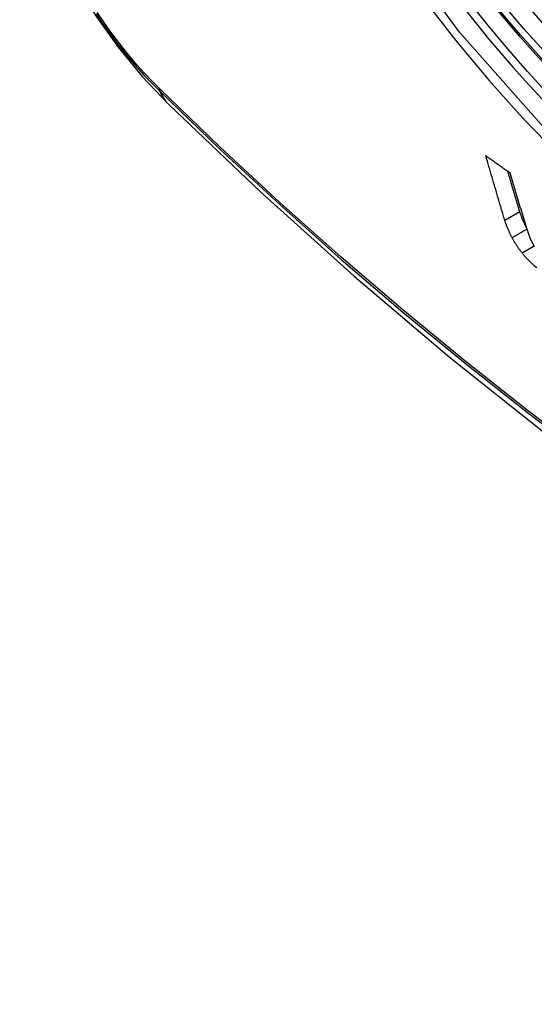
# Model space of a CAD drawing. Header units: inches. Extents: x 532.5 to 626.4, y 208.3 to 286.7.
# Tile 14 of 106: x 533.001 to 533.201, y 272.896 to 273.279. Entities that reach past the tile are written whole.
import ezdxf

# ---------------------------------------------------------------- set-up
doc = ezdxf.new("R2010")
doc.units = ezdxf.units.IN
doc.header["$MEASUREMENT"] = 0
doc.layers.add('Visible Edges(ANSI)', color=7, linetype='Continuous', lineweight=25)
doc.layers.add('Visible Tangent Edges(ANSI)', color=7, linetype='Continuous', lineweight=25)

msp = doc.modelspace()

# ---------------------------------------------------------------- linework, layer by layer
at = {"layer": 'Visible Edges(ANSI)', "flags": 128}
for points in [[(533.00143, 273.34593), (533.00566, 273.33164), (533.01081, 273.31791), (533.01679, 273.30469), (533.0236, 273.29197), (533.03122, 273.27971), (533.03967, 273.26791), (533.049, 273.25659), (533.05927, 273.24577)], [(533.05927, 273.24577), (533.09508, 273.21164), (533.13146, 273.17891), (533.16835, 273.14763), (533.2057, 273.11785), (533.24347, 273.08963), (533.28162, 273.06301), (533.32008, 273.03805), (533.35883, 273.0148), (533.39782, 272.9933), (533.43699, 272.9736), (533.47632, 272.95575), (533.51575, 272.9398), (533.55524, 272.9258), (533.59475, 272.9138), (533.63422, 272.90386), (533.67362, 272.89603)], [(533.18993, 273.20075), (533.18962, 273.20178), (533.18931, 273.20282), (533.18899, 273.20386), (533.18868, 273.2049), (533.18837, 273.20594), (533.18806, 273.20698), (533.18775, 273.20802), (533.18744, 273.20906), (533.18713, 273.2101), (533.18682, 273.21114), (533.18652, 273.21219), (533.18621, 273.21323), (533.1859, 273.21428), (533.1856, 273.21532), (533.18529, 273.21637), (533.18498, 273.21741), (533.18468, 273.21846), (533.18438, 273.21951), (533.18407, 273.22056), (533.18377, 273.22161), (533.18347, 273.22266), (533.18317, 273.22371), (533.18287, 273.22475), (533.18257, 273.2258)], [(533.18257, 273.2258), (533.18296, 273.22553), (533.18334, 273.22525), (533.18373, 273.22498), (533.18412, 273.2247), (533.18451, 273.22443), (533.18489, 273.22415), (533.18528, 273.22388), (533.18567, 273.2236), (533.18606, 273.22333), (533.18645, 273.22305), (533.18683, 273.22278), (533.18722, 273.2225), (533.18761, 273.22222), (533.188, 273.22195), (533.18839, 273.22167), (533.18878, 273.2214), (533.18917, 273.22112), (533.18956, 273.22085), (533.18995, 273.22057), (533.19034, 273.2203), (533.19073, 273.22002), (533.19111, 273.21975), (533.1915, 273.21947), (533.19189, 273.2192)], [(533.19576, 273.20411), (533.19557, 273.20476), (533.19537, 273.2054), (533.19517, 273.20605), (533.19498, 273.2067), (533.19478, 273.20735), (533.19459, 273.208), (533.19439, 273.20865), (533.1942, 273.2093), (533.194, 273.20996), (533.19381, 273.21061), (533.19361, 273.21126), (533.19342, 273.21191), (533.19322, 273.21256), (533.19303, 273.21322), (533.19283, 273.21387), (533.19264, 273.21452), (533.19245, 273.21518), (533.19225, 273.21583), (533.19206, 273.21648), (533.19187, 273.21714), (533.19168, 273.21779), (533.19148, 273.21845), (533.19129, 273.2191), (533.1911, 273.21976)], [(533.19189, 273.2192), (533.19215, 273.21831), (533.19241, 273.21743), (533.19268, 273.21654), (533.19294, 273.21566), (533.1932, 273.21477), (533.19346, 273.21389), (533.19372, 273.21301), (533.19399, 273.21212), (533.19425, 273.21124), (533.19452, 273.21036), (533.19478, 273.20948), (533.19505, 273.20859), (533.19531, 273.20771), (533.19558, 273.20683), (533.19584, 273.20595), (533.19611, 273.20507), (533.19638, 273.20419), (533.19664, 273.20331), (533.19691, 273.20243), (533.19718, 273.20156), (533.19745, 273.20068), (533.19772, 273.1998), (533.19799, 273.19893), (533.19825, 273.19805)], [(533.19836, 273.19773), (533.19821, 273.19801), (533.19807, 273.19829), (533.19793, 273.19857), (533.19779, 273.19885), (533.19766, 273.19913), (533.19753, 273.19941), (533.19741, 273.19968), (533.19729, 273.19996), (533.19717, 273.20023), (533.19705, 273.2005), (533.19694, 273.20077), (533.19683, 273.20104), (533.19673, 273.20131), (533.19663, 273.20157), (533.19653, 273.20184), (533.19643, 273.2021), (533.19634, 273.20236), (533.19625, 273.20261), (533.19616, 273.20287), (533.19607, 273.20312), (533.19599, 273.20337), (533.19591, 273.20362), (533.19584, 273.20386), (533.19576, 273.20411)], [(533.19274, 273.19395), (533.19258, 273.19425), (533.19243, 273.19455), (533.19227, 273.19485), (533.19213, 273.19515), (533.19198, 273.19545), (533.19184, 273.19574), (533.19171, 273.19604), (533.19157, 273.19633), (533.19144, 273.19662), (533.19132, 273.19691), (533.1912, 273.1972), (533.19108, 273.19749), (533.19097, 273.19777), (533.19086, 273.19805), (533.19075, 273.19833), (533.19065, 273.19861), (533.19055, 273.19889), (533.19045, 273.19916), (533.19036, 273.19943), (533.19026, 273.1997), (533.19018, 273.19997), (533.19009, 273.20023), (533.19001, 273.20049), (533.18993, 273.20075)], [(533.19825, 273.19805), (533.1983, 273.19791), (533.19835, 273.19776), (533.19839, 273.19761), (533.19844, 273.19746), (533.19849, 273.19732), (533.19853, 273.19717), (533.19858, 273.19702), (533.19863, 273.19687), (533.19868, 273.19672), (533.19873, 273.19657), (533.19878, 273.19642), (533.19883, 273.19627), (533.19888, 273.19612), (533.19893, 273.19597), (533.19898, 273.19581), (533.19904, 273.19566), (533.19909, 273.19551), (533.19914, 273.19536), (533.1992, 273.19521), (533.19925, 273.19505), (533.19931, 273.1949), (533.19936, 273.19475), (533.19942, 273.19459), (533.19948, 273.19444)], [(533.19664, 273.18803), (533.19645, 273.18828), (533.19626, 273.18852), (533.19607, 273.18876), (533.19589, 273.18901), (533.19571, 273.18925), (533.19553, 273.1895), (533.19535, 273.18975), (533.19518, 273.18999), (533.195, 273.19024), (533.19484, 273.19049), (533.19467, 273.19074), (533.19451, 273.19098), (533.19434, 273.19123), (533.19418, 273.19148), (533.19403, 273.19173), (533.19387, 273.19198), (533.19372, 273.19223), (533.19358, 273.19248), (533.19343, 273.19272), (533.19329, 273.19297), (533.19315, 273.19322), (533.19301, 273.19346), (533.19288, 273.1937), (533.19274, 273.19395)], [(533.19948, 273.19444), (533.19952, 273.19431), (533.19958, 273.19418), (533.19963, 273.19404), (533.19968, 273.19391), (533.19974, 273.19377), (533.19979, 273.19364), (533.19985, 273.1935), (533.19991, 273.19336), (533.19997, 273.19323), (533.20003, 273.19309), (533.2001, 273.19295), (533.20017, 273.19281), (533.20023, 273.19266), (533.2003, 273.19252), (533.20038, 273.19238), (533.20045, 273.19224), (533.20053, 273.19209), (533.2006, 273.19195), (533.20068, 273.1918), (533.20076, 273.19165), (533.20085, 273.19151), (533.20093, 273.19136), (533.20102, 273.19121), (533.20111, 273.19106)], [(533.20111, 273.19106), (533.20119, 273.19093), (533.20127, 273.19079), (533.20136, 273.19066), (533.20145, 273.19052)], [(533.2014, 273.18301), (533.2012, 273.18319), (533.20099, 273.18338), (533.20079, 273.18357), (533.20058, 273.18376), (533.20038, 273.18395), (533.20017, 273.18415), (533.19997, 273.18435), (533.19976, 273.18455), (533.19956, 273.18476), (533.19936, 273.18496), (533.19916, 273.18517), (533.19896, 273.18538), (533.19876, 273.18559), (533.19856, 273.1858), (533.19836, 273.18601), (533.19817, 273.18623), (533.19797, 273.18645), (533.19778, 273.18667), (533.19759, 273.18689), (533.19739, 273.18712), (533.1972, 273.18734), (533.19701, 273.18757), (533.19683, 273.1878), (533.19664, 273.18803)], [(533.20236, 273.18218), (533.2014, 273.18301)]]:
    msp.add_lwpolyline(points, dxfattribs=at)
at = {"layer": 'Visible Edges(ANSI)'}
msp.add_ellipse((533.30149, 273.45345), major_axis=(0.15718, -0.27294), ratio=0.578093, start_param=2.362013, end_param=7.062765, dxfattribs=at)
msp.add_ellipse((533.29801, 273.45144), major_axis=(0.15963, -0.2772), ratio=0.578093, dxfattribs=at)
at = {"layer": 'Visible Tangent Edges(ANSI)'}
for p, q in [((533.05602, 273.25162), (533.05569, 273.25195)), ((533.18993, 273.20075), (533.19576, 273.20411)), ((533.19274, 273.19395), (533.1985, 273.19726)), ((533.19664, 273.18803), (533.20131, 273.19073))]:
    msp.add_line(p, q, dxfattribs=at)
at = {"layer": 'Visible Tangent Edges(ANSI)', "flags": 128}
for points in [[(533.54645, 273.30751), (533.54364, 273.26613), (533.53533, 273.22889), (533.52165, 273.19657), (533.50298, 273.16995), (533.47978, 273.14967), (533.45258, 273.13623), (533.42189, 273.1298), (533.38831, 273.13054), (533.3527, 273.13843), (533.31582, 273.15329), (533.27848, 273.17483), (533.24164, 273.20247), (533.20596, 273.23572), (533.17233, 273.27378), (533.14156, 273.3157)], [(533.1583, 273.28669), (533.17077, 273.27065), (533.18368, 273.25519), (533.19698, 273.24038), (533.21065, 273.22626), (533.2246, 273.2129), (533.23878, 273.20036), (533.25314, 273.18869), (533.26764, 273.17789), (533.28224, 273.16801), (533.2969, 273.15908), (533.31159, 273.15111), (533.32621, 273.14418), (533.34072, 273.13829), (533.35506, 273.13346), (533.36919, 273.1297), (533.38307, 273.12702), (533.39666, 273.12543), (533.40992, 273.12494), (533.42279, 273.12556), (533.43519, 273.12727), (533.44711, 273.13005), (533.45851, 273.13391)], [(533.03108, 273.28087), (533.03359, 273.2772), (533.03617, 273.27361), (533.03881, 273.27009), (533.04151, 273.26665), (533.04428, 273.26329), (533.0471, 273.26003), (533.04996, 273.25686), (533.05288, 273.25379), (533.05584, 273.25082)], [(533.05569, 273.25195), (533.05279, 273.25488), (533.04994, 273.2579), (533.04714, 273.26102), (533.04438, 273.26423), (533.04168, 273.26753), (533.03904, 273.2709), (533.03646, 273.27435), (533.03394, 273.27787), (533.03149, 273.28145)], [(533.05584, 273.25082), (533.07911, 273.22844), (533.10265, 273.20665), (533.12641, 273.18549), (533.15037, 273.16498), (533.1745, 273.14514), (533.19878, 273.12601), (533.22317, 273.1076), (533.24765, 273.08994), (533.27219, 273.07304), (533.29675, 273.05692), (533.32131, 273.04161), (533.34587, 273.02709), (533.37042, 273.01337), (533.39496, 273.00044), (533.41947, 272.98832), (533.44393, 272.97703), (533.46831, 272.96657), (533.49257, 272.95695), (533.51671, 272.94818), (533.54073, 272.94027), (533.56459, 272.93321)], [(533.56333, 272.9348), (533.53957, 272.94177), (533.51565, 272.94961), (533.49159, 272.95831), (533.46742, 272.96786), (533.44312, 272.97826), (533.41874, 272.9895), (533.3943, 273.00156), (533.36982, 273.01444), (533.34533, 273.02813), (533.32084, 273.04261), (533.29634, 273.0579), (533.27183, 273.07399), (533.24735, 273.09087), (533.22292, 273.10852), (533.19858, 273.12692), (533.17436, 273.14604), (533.15029, 273.16586), (533.12639, 273.18635), (533.10269, 273.2075), (533.07923, 273.22926), (533.05602, 273.25162)]]:
    msp.add_lwpolyline(points, dxfattribs=at)
at = {"layer": 'Visible Tangent Edges(ANSI)'}
for centre, major_axis, ratio, start_param, end_param in [((533.3005, 273.45288), (-0.17285, 0.30015), 0.578093, 5.049711, 10.658253), ((533.30045, 273.45285), (0.1503, -0.261), 0.578093, 4.099688, 6.899754), ((533.06301, 273.25743), (-0.00688, -0.00704), 0.360494, 5.876137, 6.139844), ((533.14194, 273.33012), (-0.08267, -0.08436), 0.355706, 6.140128, 6.283185)]:
    msp.add_ellipse(centre, major_axis=major_axis, ratio=ratio, start_param=start_param, end_param=end_param, dxfattribs=at)
for centre, major_axis in [((533.30109, 273.45322), (-0.17078, 0.29656)), ((533.29811, 273.4515), (0.16238, -0.28198)), ((533.29801, 273.45144), (-0.16178, 0.28094))]:
    msp.add_ellipse(centre, major_axis=major_axis, ratio=0.578093, dxfattribs=at)

doc.saveas('drawing.dxf')
